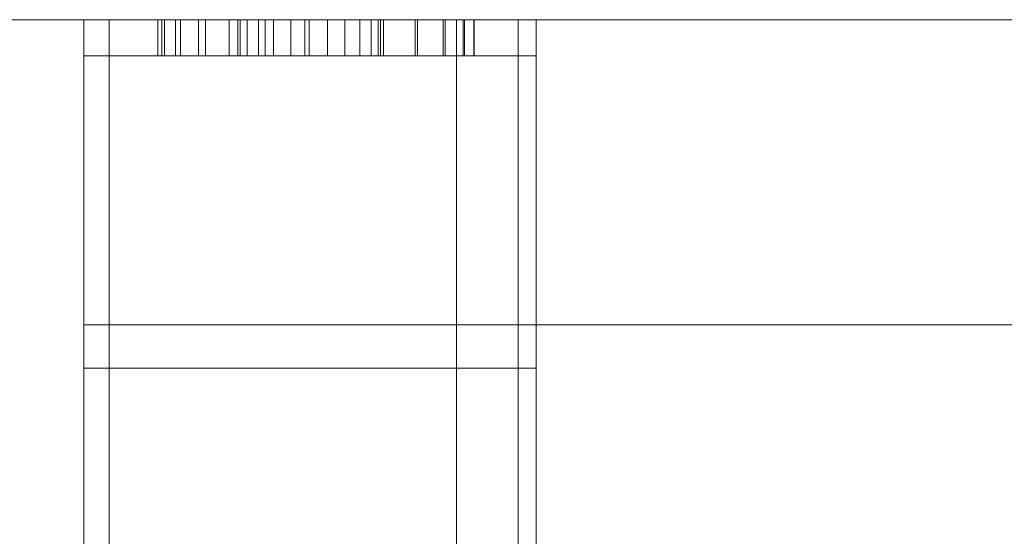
# Model space of a CAD drawing. Header units: millimetres. Extents: x -346 to 275, y -223 to 0.
# Tile 5 of 8: x -279 to -224, y -29 to 0. Entities that reach past the tile are written whole.
import ezdxf

# ---------------------------------------------------------------- set-up
doc = ezdxf.new("R2010")
doc.units = ezdxf.units.MM

# ---------------------------------------------------------------- blocks, each defined once
blk = doc.blocks.new('RSen_56_ME_FB_SOg - briza 22 - concealed wall mounted - SH_jaga - standard-286736-3D view')
at = {"lineweight": 18}
mesh = blk.add_polyface(dxfattribs=at)
corners = [(-346, 111, 107), (-346, 111, 132), (-273.615, 111, 132), (-254.4, 111, 154.9), (-251, 111, 154.9), (-251, 111, 107)]
mesh.append_faces([[corners[k] for k in face] for face in [(0, 1, 2, 5)]], dxfattribs={"vtx2": -1})
mesh.append_faces([[corners[k] for k in face] for face in [(2, 3, 4, 5)]], dxfattribs={"vtx3": -1})
mesh = blk.add_polyface(dxfattribs=at)
corners = [(-346, -111, 107), (-346, 111, 107), (-251, 111, 107), (-251, -111, 107)]
mesh.append_faces([[corners[k] for k in face] for face in [(0, 1, 2, 3)]])
mesh = blk.add_polyface(dxfattribs=at)
corners = [(-273.615, -111, 132), (-273.615, 111, 132), (-346, 111, 132), (-346, -111, 132)]
mesh.append_faces([[corners[k] for k in face] for face in [(0, 1, 2, 3)]])
mesh = blk.add_polyface(dxfattribs=at)
corners = [(-275, -111, 244.784), (-275, -94.634, 244.784), (-275, -82.511, 545), (-275, 111, 545), (-275, 111, 266.973), (-275, 94.129, 263.078), (-275, 111, 190), (-275, 111), (-275, -111), (-275, -109, 242.784), (-275, -109, 2), (-275, 109, 2), (-275, 109, 189.772), (-275, 91.73, 264.577), (-275, 109, 268.564), (-275, 109, 543), (-275, -80.59, 543), (-275, -92.713, 242.784)]
mesh.append_faces([[corners[k] for k in face] for face in [(10, 8, 0, 9), (9, 0, 1, 17), (8, 10, 11, 7), (4, 14, 15, 3), (5, 13, 14, 4)]], dxfattribs={"vtx0": -1, "vtx2": -1})
mesh.append_faces([[corners[k] for k in face] for face in [(1, 2, 16, 17), (15, 16, 2, 3), (5, 6, 12, 13), (6, 7, 11, 12)]], dxfattribs={"vtx1": -1, "vtx3": -1})
mesh = blk.add_polyface(dxfattribs=at)
corners = [(-275, -82.511, 545), (-250, -82.511, 545), (-250, 111, 545), (-275, 111, 545)]
mesh.append_faces([[corners[k] for k in face] for face in [(0, 1, 2, 3)]])
mesh = blk.add_polyface(dxfattribs=at)
corners = [(-275, 111, 266.973), (-275, 111, 545), (-250, 111, 545), (-250, 111, 266.973), (-266.5, 111, 427.517), (-268.277, 111, 426.173), (-269.658, 111, 424.425), (-270.554, 111, 422.386), (-270.908, 111, 420.186), (-270.696, 111, 417.968), (-269.932, 111, 415.876), (-268.666, 111, 414.043), (-266.979, 111, 412.588), (-264.98, 111, 411.605), (-262.798, 111, 411.157), (-260.573, 111, 411.274), (-258.449, 111, 411.947), (-256.564, 111, 413.134), (-255.038, 111, 414.757), (-253.97, 111, 416.712), (-253.429, 111, 418.873), (-253.45, 111, 421.101), (-254.032, 111, 423.251), (-255.136, 111, 425.186), (-256.693, 111, 426.78), (-258.6, 111, 427.931), (-258.6, 111, 440.89), (-258.735, 111, 441.912), (-259.129, 111, 442.865), (-259.757, 111, 443.683), (-260.575, 111, 444.311), (-261.528, 111, 444.705), (-262.55, 111, 444.84), (-263.572, 111, 444.705), (-264.525, 111, 444.311), (-265.343, 111, 443.683), (-265.971, 111, 442.865), (-266.365, 111, 441.912), (-266.5, 111, 440.89)]
mesh.append_faces([[corners[k] for k in face] for face in [(6, 38, 5), (7, 38, 6), (31, 2, 30), (18, 3, 17), (19, 3, 18), (23, 26, 22), (15, 3, 14)]], dxfattribs={"vtx0": -1, "vtx1": -1})
mesh.append_faces([[corners[k] for k in face] for face in [(0, 9, 10), (0, 10, 11), (0, 13, 14, 3), (2, 27, 28)]], dxfattribs={"vtx0": -1, "vtx2": -1})
mesh.append_faces([[corners[k] for k in face] for face in [(22, 26, 27, 2)]], dxfattribs={"vtx0": -1, "vtx2": -1, "vtx3": -1})
mesh.append_faces([[corners[k] for k in face] for face in [(4, 5, 38), (25, 26, 24)]], dxfattribs={"vtx1": -1})
mesh.append_faces([[corners[k] for k in face] for face in [(33, 34, 1), (36, 37, 1), (35, 36, 1), (34, 35, 1), (7, 8, 1), (12, 13, 0), (11, 12, 0), (31, 32, 2), (29, 30, 2), (28, 29, 2), (23, 24, 26), (16, 17, 3), (15, 16, 3), (21, 22, 2), (19, 20, 3)]], dxfattribs={"vtx1": -1, "vtx2": -1})
mesh.append_faces([[corners[k] for k in face] for face in [(37, 38, 7, 1)]], dxfattribs={"vtx1": -1, "vtx2": -1, "vtx3": -1})
mesh.append_faces([[corners[k] for k in face] for face in [(32, 33, 1, 2), (8, 9, 0, 1), (20, 21, 2, 3)]], dxfattribs={"vtx1": -1, "vtx3": -1})
mesh = blk.add_polyface(dxfattribs=at)
corners = [(-275, 111, 266.973), (-250, 111, 266.973), (-250, 94.129, 263.078), (-275, 94.129, 263.078)]
mesh.append_faces([[corners[k] for k in face] for face in [(0, 1, 2, 3)]])
mesh = blk.add_polyface(dxfattribs=at)
corners = [(-275, 94.129, 263.078), (-250, 94.129, 263.078), (-250, 111, 190), (-275, 111, 190)]
mesh.append_faces([[corners[k] for k in face] for face in [(0, 1, 2, 3)]])
mesh = blk.add_polyface(dxfattribs=at)
corners = [(-275, 111), (-275, 111, 190), (-250, 111, 190), (-250, 111), (-266.5, 111, 77.517), (-268.277, 111, 76.173), (-269.658, 111, 74.425), (-270.554, 111, 72.386), (-270.908, 111, 70.186), (-270.696, 111, 67.968), (-269.932, 111, 65.876), (-268.666, 111, 64.043), (-266.979, 111, 62.588), (-264.98, 111, 61.605), (-262.798, 111, 61.157), (-260.573, 111, 61.274), (-258.449, 111, 61.947), (-256.564, 111, 63.134), (-255.038, 111, 64.757), (-253.97, 111, 66.712), (-253.429, 111, 68.873), (-253.45, 111, 71.101), (-254.032, 111, 73.251), (-255.136, 111, 75.186), (-256.693, 111, 76.78), (-258.6, 111, 77.931), (-258.6, 111, 90.89), (-258.735, 111, 91.912), (-259.129, 111, 92.865), (-259.757, 111, 93.683), (-260.575, 111, 94.311), (-261.528, 111, 94.705), (-262.55, 111, 94.84), (-263.572, 111, 94.705), (-264.525, 111, 94.311), (-265.343, 111, 93.683), (-265.971, 111, 92.865), (-266.365, 111, 91.912), (-266.5, 111, 90.89)]
mesh.append_faces([[corners[k] for k in face] for face in [(26, 24, 25)]], dxfattribs={"vtx0": -1})
mesh.append_faces([[corners[k] for k in face] for face in [(6, 38, 5), (7, 38, 6), (31, 2, 30), (18, 3, 17), (19, 3, 18), (23, 26, 22), (15, 3, 14)]], dxfattribs={"vtx0": -1, "vtx1": -1})
mesh.append_faces([[corners[k] for k in face] for face in [(0, 9, 10), (0, 10, 11), (0, 13, 14, 3), (2, 27, 28), (3, 20, 21, 2)]], dxfattribs={"vtx0": -1, "vtx2": -1})
mesh.append_faces([[corners[k] for k in face] for face in [(22, 26, 27, 2)]], dxfattribs={"vtx0": -1, "vtx2": -1, "vtx3": -1})
mesh.append_faces([[corners[k] for k in face] for face in [(4, 5, 38)]], dxfattribs={"vtx1": -1})
mesh.append_faces([[corners[k] for k in face] for face in [(33, 34, 1), (36, 37, 1), (35, 36, 1), (34, 35, 1), (7, 8, 1), (12, 13, 0), (11, 12, 0), (31, 32, 2), (29, 30, 2), (28, 29, 2), (23, 24, 26), (16, 17, 3), (15, 16, 3), (21, 22, 2), (19, 20, 3)]], dxfattribs={"vtx1": -1, "vtx2": -1})
mesh.append_faces([[corners[k] for k in face] for face in [(37, 38, 7, 1)]], dxfattribs={"vtx1": -1, "vtx2": -1, "vtx3": -1})
mesh.append_faces([[corners[k] for k in face] for face in [(32, 33, 1, 2), (8, 9, 0, 1)]], dxfattribs={"vtx1": -1, "vtx3": -1})
mesh = blk.add_polyface(dxfattribs=at)
corners = [(-275, 111), (-250, 111), (-250, -111), (-275, -111)]
mesh.append_faces([[corners[k] for k in face] for face in [(0, 1, 2, 3)]])
mesh = blk.add_polyface(dxfattribs=at)
corners = [(-254.4, -111, 154.9), (-254.4, 111, 154.9), (-273.615, 111, 132), (-273.615, -111, 132)]
mesh.append_faces([[corners[k] for k in face] for face in [(0, 1, 2, 3)]])
mesh = blk.add_polyface(dxfattribs=at)
corners = [(-266.5, 111, 77.517), (-266.5, 109, 77.517), (-268.277, 109, 76.173), (-269.658, 109, 74.425), (-270.554, 109, 72.386), (-270.908, 109, 70.186), (-270.696, 109, 67.968), (-269.932, 109, 65.876), (-268.666, 109, 64.043), (-266.979, 109, 62.588), (-264.98, 109, 61.605), (-262.798, 109, 61.157), (-260.573, 109, 61.274), (-258.449, 109, 61.947), (-256.564, 109, 63.134), (-255.038, 109, 64.757), (-253.97, 109, 66.712), (-253.429, 109, 68.873), (-253.45, 109, 71.101), (-254.032, 109, 73.251), (-255.136, 109, 75.186), (-256.693, 109, 76.78), (-258.6, 109, 77.931), (-258.6, 111, 77.931), (-256.693, 111, 76.78), (-255.136, 111, 75.186), (-254.032, 111, 73.251), (-253.45, 111, 71.101), (-253.429, 111, 68.873), (-253.97, 111, 66.712), (-255.038, 111, 64.757), (-256.564, 111, 63.134), (-258.449, 111, 61.947), (-260.573, 111, 61.274), (-262.798, 111, 61.157), (-264.98, 111, 61.605), (-266.979, 111, 62.588), (-268.666, 111, 64.043), (-269.932, 111, 65.876), (-270.696, 111, 67.968), (-270.908, 111, 70.186), (-270.554, 111, 72.386), (-269.658, 111, 74.425), (-268.277, 111, 76.173)]
mesh.append_faces([[corners[k] for k in face] for face in [(23, 24, 21, 22)]], dxfattribs={"vtx1": -1})
mesh.append_faces([[corners[k] for k in face] for face in [(40, 41, 4, 5), (41, 42, 3, 4), (42, 43, 2, 3), (37, 38, 7, 8), (38, 39, 6, 7), (34, 35, 10, 11), (35, 36, 9, 10), (36, 37, 8, 9), (39, 40, 5, 6), (33, 34, 11, 12), (32, 33, 12, 13), (29, 30, 15, 16), (30, 31, 14, 15), (31, 32, 13, 14), (26, 27, 18, 19), (27, 28, 17, 18), (24, 25, 20, 21), (25, 26, 19, 20), (28, 29, 16, 17)]], dxfattribs={"vtx1": -1, "vtx3": -1})
mesh.append_faces([[corners[k] for k in face] for face in [(43, 0, 1, 2)]], dxfattribs={"vtx3": -1})
mesh = blk.add_polyface(dxfattribs=at)
corners = [(-266.5, 111, 427.517), (-266.5, 109, 427.517), (-268.277, 109, 426.173), (-269.658, 109, 424.425), (-270.554, 109, 422.386), (-270.908, 109, 420.186), (-270.696, 109, 417.968), (-269.932, 109, 415.876), (-268.666, 109, 414.043), (-266.979, 109, 412.588), (-264.98, 109, 411.605), (-262.798, 109, 411.157), (-260.573, 109, 411.274), (-258.449, 109, 411.947), (-256.564, 109, 413.134), (-255.038, 109, 414.757), (-253.97, 109, 416.712), (-253.429, 109, 418.873), (-253.45, 109, 421.101), (-254.032, 109, 423.251), (-255.136, 109, 425.186), (-256.693, 109, 426.78), (-258.6, 109, 427.931), (-258.6, 111, 427.931), (-256.693, 111, 426.78), (-255.136, 111, 425.186), (-254.032, 111, 423.251), (-253.45, 111, 421.101), (-253.429, 111, 418.873), (-253.97, 111, 416.712), (-255.038, 111, 414.757), (-256.564, 111, 413.134), (-258.449, 111, 411.947), (-260.573, 111, 411.274), (-262.798, 111, 411.157), (-264.98, 111, 411.605), (-266.979, 111, 412.588), (-268.666, 111, 414.043), (-269.932, 111, 415.876), (-270.696, 111, 417.968), (-270.908, 111, 420.186), (-270.554, 111, 422.386), (-269.658, 111, 424.425), (-268.277, 111, 426.173)]
mesh.append_faces([[corners[k] for k in face] for face in [(23, 24, 21, 22)]], dxfattribs={"vtx1": -1})
mesh.append_faces([[corners[k] for k in face] for face in [(40, 41, 4, 5), (41, 42, 3, 4), (42, 43, 2, 3), (37, 38, 7, 8), (38, 39, 6, 7), (34, 35, 10, 11), (35, 36, 9, 10), (36, 37, 8, 9), (39, 40, 5, 6), (33, 34, 11, 12), (32, 33, 12, 13), (29, 30, 15, 16), (30, 31, 14, 15), (31, 32, 13, 14), (26, 27, 18, 19), (27, 28, 17, 18), (24, 25, 20, 21), (25, 26, 19, 20), (28, 29, 16, 17)]], dxfattribs={"vtx1": -1, "vtx3": -1})
mesh.append_faces([[corners[k] for k in face] for face in [(43, 0, 1, 2)]], dxfattribs={"vtx3": -1})
mesh = blk.add_polyface(dxfattribs=at)
corners = [(-258.6, 111, 90.89), (-258.6, 109, 90.89), (-258.735, 109, 91.912), (-259.129, 109, 92.865), (-259.757, 109, 93.683), (-260.575, 109, 94.311), (-261.528, 109, 94.705), (-262.55, 109, 94.84), (-263.572, 109, 94.705), (-264.525, 109, 94.311), (-265.343, 109, 93.683), (-265.971, 109, 92.865), (-266.365, 109, 91.912), (-266.5, 109, 90.89), (-266.5, 111, 90.89), (-266.365, 111, 91.912), (-265.971, 111, 92.865), (-265.343, 111, 93.683), (-264.525, 111, 94.311), (-263.572, 111, 94.705), (-262.55, 111, 94.84), (-261.528, 111, 94.705), (-260.575, 111, 94.311), (-259.757, 111, 93.683), (-259.129, 111, 92.865), (-258.735, 111, 91.912)]
mesh.append_faces([[corners[k] for k in face] for face in [(14, 15, 12, 13)]], dxfattribs={"vtx1": -1})
mesh.append_faces([[corners[k] for k in face] for face in [(24, 25, 2, 3), (21, 22, 5, 6), (22, 23, 4, 5), (23, 24, 3, 4), (6, 7, 20, 21), (17, 18, 9, 10), (18, 19, 8, 9), (15, 16, 11, 12), (16, 17, 10, 11), (7, 8, 19, 20)]], dxfattribs={"vtx1": -1, "vtx3": -1})
mesh.append_faces([[corners[k] for k in face] for face in [(25, 0, 1, 2)]], dxfattribs={"vtx3": -1})
mesh = blk.add_polyface(dxfattribs=at)
corners = [(-266.5, 111, 77.517), (-266.5, 111, 90.89), (-266.5, 109, 90.89), (-266.5, 109, 77.517)]
mesh.append_faces([[corners[k] for k in face] for face in [(0, 1, 2, 3)]])
mesh = blk.add_polyface(dxfattribs=at)
corners = [(-258.6, 111, 440.89), (-258.6, 109, 440.89), (-258.735, 109, 441.912), (-259.129, 109, 442.865), (-259.757, 109, 443.683), (-260.575, 109, 444.311), (-261.528, 109, 444.705), (-262.55, 109, 444.84), (-263.572, 109, 444.705), (-264.525, 109, 444.311), (-265.343, 109, 443.683), (-265.971, 109, 442.865), (-266.365, 109, 441.912), (-266.5, 109, 440.89), (-266.5, 111, 440.89), (-266.365, 111, 441.912), (-265.971, 111, 442.865), (-265.343, 111, 443.683), (-264.525, 111, 444.311), (-263.572, 111, 444.705), (-262.55, 111, 444.84), (-261.528, 111, 444.705), (-260.575, 111, 444.311), (-259.757, 111, 443.683), (-259.129, 111, 442.865), (-258.735, 111, 441.912)]
mesh.append_faces([[corners[k] for k in face] for face in [(14, 15, 12, 13)]], dxfattribs={"vtx1": -1})
mesh.append_faces([[corners[k] for k in face] for face in [(24, 25, 2, 3), (21, 22, 5, 6), (22, 23, 4, 5), (23, 24, 3, 4), (6, 7, 20, 21), (17, 18, 9, 10), (18, 19, 8, 9), (15, 16, 11, 12), (16, 17, 10, 11), (7, 8, 19, 20)]], dxfattribs={"vtx1": -1, "vtx3": -1})
mesh.append_faces([[corners[k] for k in face] for face in [(25, 0, 1, 2)]], dxfattribs={"vtx3": -1})
mesh = blk.add_polyface(dxfattribs=at)
corners = [(-266.5, 111, 427.517), (-266.5, 111, 440.89), (-266.5, 109, 440.89), (-266.5, 109, 427.517)]
mesh.append_faces([[corners[k] for k in face] for face in [(0, 1, 2, 3)]])
mesh = blk.add_polyface(dxfattribs=at)
corners = [(-258.6, 109, 77.931), (-258.6, 109, 90.89), (-258.6, 111, 90.89), (-258.6, 111, 77.931)]
mesh.append_faces([[corners[k] for k in face] for face in [(0, 1, 2, 3)]])
mesh = blk.add_polyface(dxfattribs=at)
corners = [(-258.6, 109, 427.931), (-258.6, 109, 440.89), (-258.6, 111, 440.89), (-258.6, 111, 427.931)]
mesh.append_faces([[corners[k] for k in face] for face in [(0, 1, 2, 3)]])
mesh = blk.add_polyface(dxfattribs=at)
corners = [(-251, -111, 154.9), (-251, 111, 154.9), (-254.4, 111, 154.9), (-254.4, -111, 154.9)]
mesh.append_faces([[corners[k] for k in face] for face in [(0, 1, 2, 3)]])
mesh = blk.add_polyface(dxfattribs=at)
corners = [(-251, -111, 107), (-251, 111, 107), (-251, 111, 154.9), (-251, -111, 154.9)]
mesh.append_faces([[corners[k] for k in face] for face in [(0, 1, 2, 3)]])
mesh = blk.add_polyface(dxfattribs=at)
corners = [(-251, -111, 244.784), (-251, -94.634, 244.784), (-251, -82.511, 545), (-251, 111, 545), (-251, 111, 266.973), (-251, 94.129, 263.078), (-251, 111, 190), (-251, 111), (-251, -111)]
mesh.append_faces([[corners[k] for k in face] for face in [(8, 1, 6, 7)]], dxfattribs={"vtx0": -1, "vtx1": -1})
mesh.append_faces([[corners[k] for k in face] for face in [(1, 2, 5, 6)]], dxfattribs={"vtx1": -1, "vtx3": -1})
mesh.append_faces([[corners[k] for k in face] for face in [(8, 0, 1), (3, 4, 5, 2)]], dxfattribs={"vtx2": -1})
mesh = blk.add_polyface(dxfattribs=at)
corners = [(-250, 111, 545), (-251, 111, 545), (-251, -82.511, 545), (-250, -82.511, 545)]
mesh.append_faces([[corners[k] for k in face] for face in [(0, 1, 2, 3)]])
mesh = blk.add_polyface(dxfattribs=at)
corners = [(-250, 111, 266.973), (-251, 111, 266.973), (-251, 111, 545), (-250, 111, 545)]
mesh.append_faces([[corners[k] for k in face] for face in [(0, 1, 2, 3)]])
mesh = blk.add_polyface(dxfattribs=at)
corners = [(-250, 94.129, 263.078), (-251, 94.129, 263.078), (-251, 111, 266.973), (-250, 111, 266.973)]
mesh.append_faces([[corners[k] for k in face] for face in [(0, 1, 2, 3)]])
mesh = blk.add_polyface(dxfattribs=at)
corners = [(-250, 111, 190), (-251, 111, 190), (-251, 94.129, 263.078), (-250, 94.129, 263.078)]
mesh.append_faces([[corners[k] for k in face] for face in [(0, 1, 2, 3)]])
mesh = blk.add_polyface(dxfattribs=at)
corners = [(-250, 111), (-251, 111), (-251, 111, 190), (-250, 111, 190)]
mesh.append_faces([[corners[k] for k in face] for face in [(0, 1, 2, 3)]])
mesh = blk.add_polyface(dxfattribs=at)
corners = [(-250, -111), (-251, -111), (-251, 111), (-250, 111)]
mesh.append_faces([[corners[k] for k in face] for face in [(0, 1, 2, 3)]])
mesh = blk.add_polyface(dxfattribs=at)
corners = [(-250, -82.511, 545), (-250, 51.477, 545), (-250, 51.477, 530.426), (-250, 111, 493.949), (-250, 111, 266.973), (-250, 94.129, 263.078), (-250, 111, 190), (-250, 111), (-250, -111), (-250, -111, 244.784), (-250, -94.634, 244.784)]
mesh.append_faces([[corners[k] for k in face] for face in [(2, 10, 0, 1), (5, 3, 4)]], dxfattribs={"vtx0": -1})
mesh.append_faces([[corners[k] for k in face] for face in [(5, 10, 2, 3)]], dxfattribs={"vtx0": -1, "vtx1": -1, "vtx3": -1})
mesh.append_faces([[corners[k] for k in face] for face in [(10, 5, 6)]], dxfattribs={"vtx0": -1, "vtx2": -1})
mesh.append_faces([[corners[k] for k in face] for face in [(6, 7, 8)]], dxfattribs={"vtx2": -1})
mesh.append_faces([[corners[k] for k in face] for face in [(8, 9, 10, 6)]], dxfattribs={"vtx2": -1, "vtx3": -1})
mesh = blk.add_polyface(dxfattribs=at)
corners = [(-250, 111, 493.949), (250, 111, 493.949), (250, 111, 266.973), (-250, 111, 266.973)]
mesh.append_faces([[corners[k] for k in face] for face in [(0, 1, 2, 3)]])
mesh = blk.add_polyface(dxfattribs=at)
corners = [(-250, 111, 266.973), (250, 111, 266.973), (250, 94.129, 263.078), (-250, 94.129, 263.078)]
mesh.append_faces([[corners[k] for k in face] for face in [(0, 1, 2, 3)]])
mesh = blk.add_polyface(dxfattribs=at)
corners = [(-250, 94.129, 263.078), (250, 94.129, 263.078), (250, 111, 190), (-250, 111, 190)]
mesh.append_faces([[corners[k] for k in face] for face in [(0, 1, 2, 3)]])
mesh = blk.add_polyface(dxfattribs=at)
corners = [(-250, 111, 190), (250, 111, 190), (250, 111), (-250, 111)]
mesh.append_faces([[corners[k] for k in face] for face in [(0, 1, 2, 3)]])
mesh = blk.add_polyface(dxfattribs=at)
corners = [(-250, 111), (250, 111), (250, -111), (-250, -111)]
mesh.append_faces([[corners[k] for k in face] for face in [(0, 1, 2, 3)]])
mesh = blk.add_polyface(dxfattribs=at)
corners = [(-250, 51.477, 530.426), (250, 51.477, 530.426), (250, 111, 493.949), (-250, 111, 493.949)]
mesh.append_faces([[corners[k] for k in face] for face in [(0, 1, 2, 3)]])
mesh = blk.add_polyface(dxfattribs=at)
corners = [(-250, -111, 244.784), (-250, -111), (-250, 111), (-250, 111, 190), (-250, 94.129, 263.078), (-250, 111, 266.973), (-250, 111, 545), (-250, -82.511, 545), (-250, -94.634, 244.784), (-250, -109, 242.784), (-250, -92.713, 242.784), (-250, -80.59, 543), (-250, 109, 543), (-250, 109, 268.564), (-250, 91.73, 264.577), (-250, 109, 189.772), (-250, 109, 2), (-250, -109, 2)]
mesh.append_faces([[corners[k] for k in face] for face in [(12, 6, 7, 11), (16, 2, 3, 15), (15, 3, 4, 14), (2, 16, 17, 1), (8, 10, 11, 7)]], dxfattribs={"vtx0": -1, "vtx2": -1})
mesh.append_faces([[corners[k] for k in face] for face in [(5, 6, 12, 13), (13, 14, 4, 5), (9, 10, 8, 0), (0, 1, 17, 9)]], dxfattribs={"vtx1": -1, "vtx3": -1})
mesh = blk.add_polyface(dxfattribs=at)
corners = [(-250, -111, 244.784), (-250, -111), (-250, 111), (-250, 111, 190), (-250, 94.129, 263.078), (-250, 111, 266.973), (-250, 111, 545), (-250, -82.511, 545), (-250, -94.634, 244.784)]
mesh.append_faces([[corners[k] for k in face] for face in [(3, 1, 2)]], dxfattribs={"vtx0": -1})
mesh.append_faces([[corners[k] for k in face] for face in [(8, 3, 4)]], dxfattribs={"vtx0": -1, "vtx2": -1})
mesh.append_faces([[corners[k] for k in face] for face in [(4, 6, 7, 8)]], dxfattribs={"vtx0": -1, "vtx3": -1})
mesh.append_faces([[corners[k] for k in face] for face in [(5, 6, 4)]], dxfattribs={"vtx1": -1})
mesh.append_faces([[corners[k] for k in face] for face in [(8, 0, 1, 3)]], dxfattribs={"vtx2": -1, "vtx3": -1})
mesh = blk.add_polyface(dxfattribs=at)
corners = [(-275, -109, 2), (-250, -109, 2), (-250, 109, 2), (-275, 109, 2)]
mesh.append_faces([[corners[k] for k in face] for face in [(0, 1, 2, 3)]])
mesh = blk.add_polyface(dxfattribs=at)
corners = [(-275, 109, 189.772), (-275, 109, 2), (-250, 109, 2), (-250, 109, 189.772), (-258.6, 109, 77.931), (-256.693, 109, 76.78), (-255.136, 109, 75.186), (-254.032, 109, 73.251), (-253.45, 109, 71.101), (-253.429, 109, 68.873), (-253.97, 109, 66.712), (-255.038, 109, 64.757), (-256.564, 109, 63.134), (-258.449, 109, 61.947), (-260.573, 109, 61.274), (-262.798, 109, 61.157), (-264.98, 109, 61.605), (-266.979, 109, 62.588), (-268.666, 109, 64.043), (-269.932, 109, 65.876), (-270.696, 109, 67.968), (-270.908, 109, 70.186), (-270.554, 109, 72.386), (-269.658, 109, 74.425), (-268.277, 109, 76.173), (-266.5, 109, 77.517), (-266.5, 109, 90.89), (-266.365, 109, 91.912), (-265.971, 109, 92.865), (-265.343, 109, 93.683), (-264.525, 109, 94.311), (-263.572, 109, 94.705), (-262.55, 109, 94.84), (-261.528, 109, 94.705), (-260.575, 109, 94.311), (-259.757, 109, 93.683), (-259.129, 109, 92.865), (-258.735, 109, 91.912), (-258.6, 109, 90.89)]
mesh.append_faces([[corners[k] for k in face] for face in [(26, 24, 25)]], dxfattribs={"vtx0": -1})
mesh.append_faces([[corners[k] for k in face] for face in [(20, 1, 19), (13, 2, 12), (10, 2, 9), (35, 3, 34), (37, 3, 36)]], dxfattribs={"vtx0": -1, "vtx1": -1})
mesh.append_faces([[corners[k] for k in face] for face in [(27, 0, 22, 26)]], dxfattribs={"vtx0": -1, "vtx1": -1, "vtx2": -1})
mesh.append_faces([[corners[k] for k in face] for face in [(1, 20, 21, 0), (0, 31, 32), (2, 10, 11), (38, 6, 7, 37), (38, 5, 6)]], dxfattribs={"vtx0": -1, "vtx2": -1})
mesh.append_faces([[corners[k] for k in face] for face in [(4, 5, 38)]], dxfattribs={"vtx1": -1})
mesh.append_faces([[corners[k] for k in face] for face in [(21, 22, 0), (18, 19, 1), (17, 18, 1), (16, 17, 1), (23, 24, 26), (22, 23, 26), (27, 28, 0), (30, 31, 0), (29, 30, 0), (28, 29, 0), (13, 14, 2), (11, 12, 2), (14, 15, 2), (35, 36, 3), (33, 34, 3)]], dxfattribs={"vtx1": -1, "vtx2": -1})
mesh.append_faces([[corners[k] for k in face] for face in [(7, 8, 3, 37)]], dxfattribs={"vtx1": -1, "vtx2": -1, "vtx3": -1})
mesh.append_faces([[corners[k] for k in face] for face in [(15, 16, 1, 2), (8, 9, 2, 3), (32, 33, 3, 0)]], dxfattribs={"vtx1": -1, "vtx3": -1})
mesh = blk.add_polyface(dxfattribs=at)
corners = [(-275, 109, 189.772), (-250, 109, 189.772), (-250, 91.73, 264.577), (-275, 91.73, 264.577)]
mesh.append_faces([[corners[k] for k in face] for face in [(0, 1, 2, 3)]])
mesh = blk.add_polyface(dxfattribs=at)
corners = [(-275, 91.73, 264.577), (-250, 91.73, 264.577), (-250, 109, 268.564), (-275, 109, 268.564)]
mesh.append_faces([[corners[k] for k in face] for face in [(0, 1, 2, 3)]])
mesh = blk.add_polyface(dxfattribs=at)
corners = [(-275, 109, 543), (-275, 109, 268.564), (-250, 109, 268.564), (-250, 109, 543), (-258.6, 109, 427.931), (-256.693, 109, 426.78), (-255.136, 109, 425.186), (-254.032, 109, 423.251), (-253.45, 109, 421.101), (-253.429, 109, 418.873), (-253.97, 109, 416.712), (-255.038, 109, 414.757), (-256.564, 109, 413.134), (-258.449, 109, 411.947), (-260.573, 109, 411.274), (-262.798, 109, 411.157), (-264.98, 109, 411.605), (-266.979, 109, 412.588), (-268.666, 109, 414.043), (-269.932, 109, 415.876), (-270.696, 109, 417.968), (-270.908, 109, 420.186), (-270.554, 109, 422.386), (-269.658, 109, 424.425), (-268.277, 109, 426.173), (-266.5, 109, 427.517), (-266.5, 109, 440.89), (-266.365, 109, 441.912), (-265.971, 109, 442.865), (-265.343, 109, 443.683), (-264.525, 109, 444.311), (-263.572, 109, 444.705), (-262.55, 109, 444.84), (-261.528, 109, 444.705), (-260.575, 109, 444.311), (-259.757, 109, 443.683), (-259.129, 109, 442.865), (-258.735, 109, 441.912), (-258.6, 109, 440.89)]
mesh.append_faces([[corners[k] for k in face] for face in [(26, 24, 25)]], dxfattribs={"vtx0": -1})
mesh.append_faces([[corners[k] for k in face] for face in [(20, 1, 19), (13, 2, 12), (10, 2, 9), (35, 3, 34), (37, 3, 36)]], dxfattribs={"vtx0": -1, "vtx1": -1})
mesh.append_faces([[corners[k] for k in face] for face in [(27, 0, 22, 26)]], dxfattribs={"vtx0": -1, "vtx1": -1, "vtx2": -1})
mesh.append_faces([[corners[k] for k in face] for face in [(1, 20, 21, 0), (0, 31, 32), (2, 10, 11), (3, 8, 9, 2), (38, 6, 7, 37), (38, 5, 6)]], dxfattribs={"vtx0": -1, "vtx2": -1})
mesh.append_faces([[corners[k] for k in face] for face in [(4, 5, 38)]], dxfattribs={"vtx1": -1})
mesh.append_faces([[corners[k] for k in face] for face in [(21, 22, 0), (18, 19, 1), (17, 18, 1), (16, 17, 1), (23, 24, 26), (22, 23, 26), (27, 28, 0), (30, 31, 0), (29, 30, 0), (28, 29, 0), (13, 14, 2), (11, 12, 2), (14, 15, 2), (35, 36, 3), (33, 34, 3)]], dxfattribs={"vtx1": -1, "vtx2": -1})
mesh.append_faces([[corners[k] for k in face] for face in [(7, 8, 3, 37)]], dxfattribs={"vtx1": -1, "vtx2": -1, "vtx3": -1})
mesh.append_faces([[corners[k] for k in face] for face in [(15, 16, 1, 2), (32, 33, 3, 0)]], dxfattribs={"vtx1": -1, "vtx3": -1})
mesh = blk.add_polyface(dxfattribs=at)
corners = [(-275, 109, 543), (-250, 109, 543), (-250, -80.59, 543), (-275, -80.59, 543)]
mesh.append_faces([[corners[k] for k in face] for face in [(0, 1, 2, 3)]])

msp = doc.modelspace()

# ---------------------------------------------------------------- block references
at = {"lineweight": 18}
msp.add_blockref('RSen_56_ME_FB_SOg - briza 22 - concealed wall mounted - SH_jaga - standard-286736-3D view', (0, -111), dxfattribs=at)

doc.saveas('drawing.dxf')
